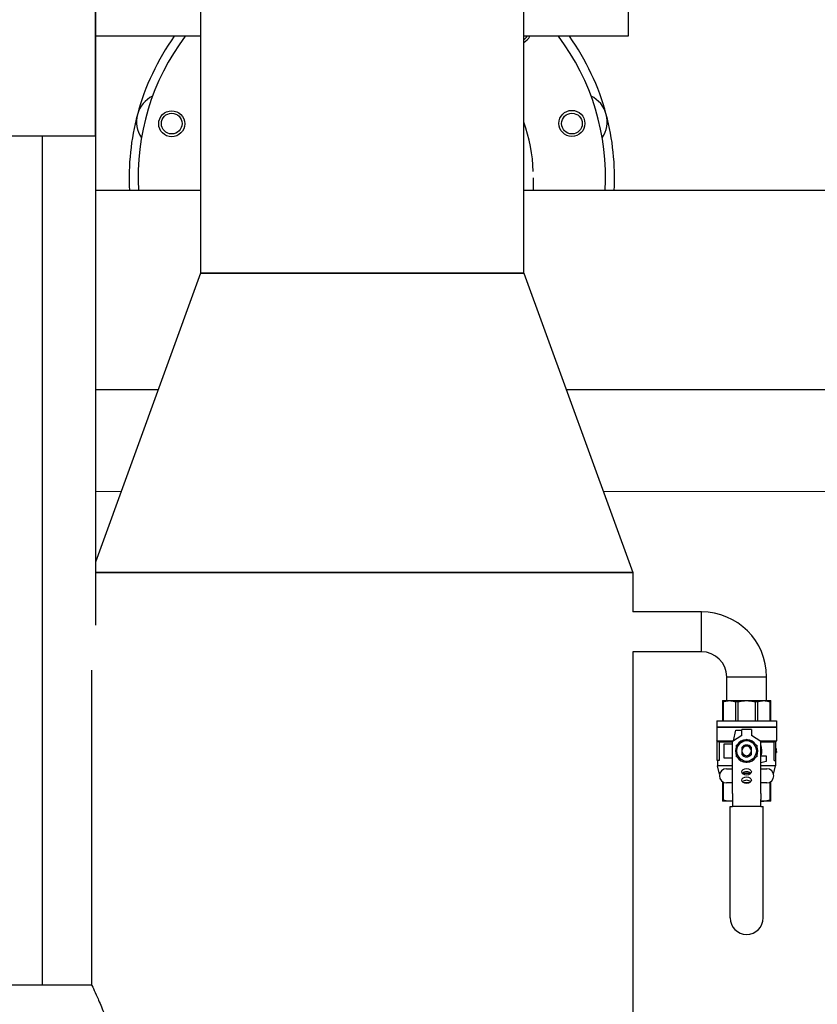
# Model space of a CAD drawing. Extents: x -89225 to 110569, y 13360 to 87647.
# Tile 159 of 256: x 41508 to 42182, y 30164 to 30995. Entities that reach past the tile are written whole.
import ezdxf

# ---------------------------------------------------------------- set-up
doc = ezdxf.new("R2010")
doc.units = 0
doc.layers.add('Beluchtingstank', color=253, linetype='Continuous')
doc.layers.add('INSTALLATIE', color=6, linetype='Continuous')

# ---------------------------------------------------------------- blocks, each defined once
blk = doc.blocks.new('Beluchtingsinstallatie VAZ')
for p, q in [((1135531.41, -969707.88), (1135531.41, -970088.25)), ((1135804.46, -970088.25), (1135804.46, -969707.88)), ((1135442.55, -969752.65), (1135442.55, -969972.65)), ((1135442.55, -969972.65), (1135442.55, -969752.65)), ((1135892.55, -969843.25), (1135892.55, -969888.25)), ((1135531.41, -969888.25), (1135442.55, -969888.25)), ((1135892.55, -969888.25), (1135804.46, -969888.25)), ((1135442.55, -969972.65), (1134442.55, -969972.65)), ((1135397.55, -969972.65), (1135397.55, -970689.31)), ((1135442.55, -969972.65), (1135442.55, -970385.48)), ((1135812.67, -970018.51), (1135812.66, -970007.82)), ((1135531.41, -970018.51), (1135442.55, -970018.51)), ((1136246.86, -970018.51), (1135804.46, -970018.51)), ((1135531.41, -970088.25), (1135442.55, -970332.43)), ((1135804.46, -970088.25), (1135531.41, -970088.25)), ((1135531.41, -970088.25), (1135804.46, -970088.25)), ((1135804.46, -970088.25), (1135896.54, -970341.25)), ((1135495.55, -970186.79), (1135442.55, -970186.79)), ((1136792.55, -970186.79), (1135840.33, -970186.79)), ((1135896.54, -970341.25), (1135442.55, -970341.25)), ((1135442.55, -970341.25), (1135896.54, -970341.25)), ((1135896.54, -970341.25), (1135896.54, -970374.4)), ((1135954.64, -970374.4), (1135896.54, -970374.4)), ((1135954.64, -970408.1), (1135954.64, -970374.4)), ((1135954.64, -970408.1), (1135954.64, -970374.4)), ((1135896.54, -970408.1), (1135896.54, -972894.05)), ((1135954.64, -970408.1), (1135896.54, -970408.1)), ((1135439.34, -970423.65), (1135439.34, -970689.31)), ((1135975.89, -970429.35), (1136009.59, -970429.35)), ((1135975.89, -970449.35), (1135975.89, -970429.35)), ((1135975.89, -970429.35), (1136009.59, -970429.35)), ((1136009.59, -970449.35), (1136009.59, -970429.35)), ((1135972.24, -970449.35), (1135972.24, -970450.19)), ((1135972.24, -970449.35), (1135978.24, -970449.35)), ((1135972.24, -970450.19), (1135972.24, -970466.35)), ((1135972.24, -970450.19), (1135973.21, -970450.19)), ((1135973.21, -970466.35), (1135973.21, -970450.19)), ((1135978.24, -970449.35), (1135992.74, -970449.35)), ((1135983.28, -970450.19), (1135983.28, -970466.35)), ((1135983.28, -970450.19), (1135985.62, -970450.19)), ((1135985.62, -970466.35), (1135985.62, -970450.19)), ((1135992.74, -970449.35), (1136007.24, -970449.35)), ((1135999.86, -970450.19), (1135999.86, -970466.35)), ((1135999.86, -970450.19), (1136002.2, -970450.19)), ((1136002.2, -970466.35), (1136002.2, -970450.19)), ((1136007.24, -970449.35), (1136013.24, -970449.35)), ((1136012.27, -970450.19), (1136012.27, -970466.35)), ((1136012.27, -970450.19), (1136013.24, -970450.19)), ((1136013.24, -970450.19), (1136013.24, -970449.35)), ((1136013.24, -970466.35), (1136013.24, -970450.19)), ((1135967.54, -970466.35), (1136017.94, -970466.35)), ((1135967.54, -970466.35), (1135967.54, -970471.35)), ((1135967.54, -970471.35), (1136017.94, -970471.35)), ((1135967.75, -970471.65), (1135967.54, -970471.35)), ((1136017.73, -970471.65), (1136017.94, -970471.35)), ((1136017.94, -970466.35), (1136017.94, -970471.35)), ((1135967.75, -970471.65), (1135967.54, -970471.79)), ((1135967.54, -970471.79), (1136017.94, -970471.79)), ((1135967.54, -970471.79), (1135967.54, -970483.35)), ((1135967.75, -970471.65), (1136017.73, -970471.65)), ((1135988.74, -970478.85), (1135980.74, -970483.85)), ((1135981.79, -970483.19), (1135983.74, -970474.38)), ((1135983.74, -970474.38), (1135988.74, -970474.38)), ((1135996.74, -970473.85), (1135988.74, -970473.85)), ((1135988.74, -970478.85), (1135988.74, -970473.85)), ((1135996.74, -970473.85), (1135996.74, -970478.85)), ((1136004.74, -970483.85), (1135996.74, -970478.85)), ((1136017.73, -970471.65), (1136017.94, -970471.79)), ((1136017.94, -970471.79), (1136017.94, -970483.35)), ((1135967.54, -970483.35), (1135981.54, -970483.35)), ((1135967.89, -970483.85), (1135967.54, -970483.35)), ((1135967.99, -970483.85), (1135967.89, -970483.85)), ((1135967.99, -970483.88), (1135967.97, -970483.85)), ((1135967.99, -970483.85), (1135969.21, -970483.85)), ((1135967.99, -970499.85), (1135967.99, -970483.85)), ((1135980.74, -970484.35), (1135969.58, -970484.35)), ((1135969.58, -970484.35), (1135969.58, -970499.85)), ((1135973.74, -970485.85), (1135980.74, -970485.85)), ((1135973.74, -970497.85), (1135973.74, -970485.85)), ((1135980.74, -970502.61), (1135980.74, -970483.85)), ((1136003.94, -970483.35), (1136017.94, -970483.35)), ((1136004.74, -970502.61), (1136004.74, -970483.85)), ((1136015.9, -970484.35), (1136004.74, -970484.35)), ((1136015.9, -970499.85), (1136015.9, -970484.35)), ((1136016.27, -970483.85), (1136017.49, -970483.85)), ((1136017.49, -970499.85), (1136017.49, -970483.85)), ((1136017.57, -970483.88), (1136017.49, -970483.88)), ((1136017.57, -970483.88), (1136017.94, -970483.35)), ((1135967.49, -970490.54), (1135967.99, -970490.54)), ((1135967.49, -970490.54), (1135967.49, -970491.16)), ((1135967.99, -970491.16), (1135967.49, -970491.16)), ((1135967.49, -970491.16), (1135967.49, -970491.47)), ((1135967.49, -970491.47), (1135967.49, -970492)), ((1135967.99, -970491.47), (1135967.49, -970491.47)), ((1135967.99, -970492), (1135967.49, -970492)), ((1135967.49, -970492.57), (1135967.99, -970492.57)), ((1135967.49, -970492.57), (1135967.49, -970493.01)), ((1135967.99, -970493.01), (1135967.49, -970493.01)), ((1135967.49, -970493.32), (1135967.99, -970493.32)), ((1135967.49, -970493.32), (1135967.49, -970493.76)), ((1135967.99, -970493.76), (1135967.49, -970493.76)), ((1136005.11, -970495.85), (1136009.25, -970495.85)), ((1136009.25, -970495.85), (1136009.25, -970500.85)), ((1136017.99, -970489.93), (1136017.49, -970489.93)), ((1136017.49, -970490.37), (1136017.99, -970490.37)), ((1136017.99, -970490.69), (1136017.49, -970490.69)), ((1136017.49, -970491.13), (1136017.99, -970491.13)), ((1136017.99, -970491.69), (1136017.49, -970491.69)), ((1136017.99, -970492.23), (1136017.49, -970492.23)), ((1136017.99, -970492.54), (1136017.49, -970492.54)), ((1136017.49, -970493.16), (1136017.99, -970493.16)), ((1136017.99, -970490.37), (1136017.99, -970489.93)), ((1136017.99, -970491.13), (1136017.99, -970490.69)), ((1136017.99, -970492.23), (1136017.99, -970491.69)), ((1136017.99, -970492.23), (1136017.99, -970492.54)), ((1136017.99, -970492.54), (1136017.99, -970493.16)), ((1135969.58, -970499.85), (1135967.99, -970499.85)), ((1135968.24, -970499.85), (1135968.24, -970504.35)), ((1135980.74, -970504.35), (1135968.24, -970504.35)), ((1135969.9, -970511.47), (1135968.24, -970504.35)), ((1135980.74, -970497.85), (1135973.74, -970497.85)), ((1135980.74, -970504.73), (1135980.74, -970502.61)), ((1135980.74, -970527.8), (1135980.74, -970504.73)), ((1136009.25, -970500.85), (1136004.74, -970501.94)), ((1136004.74, -970504.73), (1136004.74, -970502.61)), ((1136017.24, -970504.35), (1136004.74, -970504.35)), ((1136004.74, -970527.8), (1136004.74, -970504.73)), ((1136015.58, -970511.47), (1136017.24, -970504.35)), ((1136015.9, -970499.85), (1136017.49, -970499.85)), ((1136017.24, -970499.85), (1136017.24, -970504.35)), ((1135975.74, -970506.85), (1135980.74, -970506.85)), ((1135996.14, -970510.85), (1135989.34, -970510.85)), ((1136004.74, -970506.85), (1136009.74, -970506.85)), ((1135972.24, -970517.72), (1135972.24, -970533.51)), ((1135973.21, -970533.51), (1135973.21, -970518.29)), ((1135980.74, -970518.85), (1135975.74, -970518.85)), ((1135995.12, -970518.85), (1135990.36, -970518.85)), ((1136009.74, -970518.85), (1136004.74, -970518.85)), ((1136012.27, -970518.29), (1136012.27, -970533.51)), ((1136013.24, -970533.51), (1136013.24, -970517.72)), ((1135980.74, -970527.8), (1135980.74, -970532.75)), ((1136004.74, -970527.8), (1136004.74, -970532.75)), ((1135973.21, -970533.51), (1135972.24, -970533.51)), ((1135972.24, -970533.51), (1135972.24, -970534.35)), ((1135978.24, -970534.35), (1135972.24, -970534.35)), ((1135980.74, -970534.35), (1135978.24, -970534.35)), ((1135980.74, -970532.75), (1135980.74, -970538.85)), ((1136004.74, -970538.85), (1136004.74, -970532.75)), ((1136004.74, -970534.35), (1136007.24, -970534.35)), ((1136013.24, -970534.35), (1136007.24, -970534.35)), ((1136013.24, -970533.51), (1136012.27, -970533.51)), ((1136013.24, -970534.35), (1136013.24, -970533.51)), ((1135978.74, -970538.85), (1135980.74, -970538.85)), ((1135978.74, -970632.85), (1135978.74, -970538.85)), ((1136004.74, -970538.85), (1135980.74, -970538.85)), ((1136004.74, -970538.85), (1136006.74, -970538.85)), ((1136006.74, -970632.85), (1136006.74, -970538.85)), ((1135241.94, -970689.31), (1135439.34, -970689.31))]:
    blk.add_line(p, q)
for centre, radius in [((1135507.05, -969962.11), 11), ((1135507.09, -969961.96), 8.75), ((1135845.13, -969961.8), 11), ((1135845.17, -969961.96), 8.75)]:
    blk.add_circle(centre, radius)
for centre, radius, start, end in [((1135676.13, -970007.25), 205, 144.51501, 165), ((1135676.13, -970007.25), 197.5, 142.94843, 183.26836), ((1135799.76, -969883.39), 11, 295.30503, 333.80207), ((1135799.88, -969883.51), 8.75, 301.63011, 327.17393), ((1135676.13, -970007.25), 197.5, 356.73164, 37.05157), ((1135676.13, -970007.25), 205, 15, 35.48499), ((1135501.3, -969960.4), 24, 115.73323, 214.26677), ((1135850.96, -969960.4), 24, 325.73323, 64.26677), ((1135676.13, -970007.25), 205, 165, 183.14866), ((1135676.13, -970007.25), 205, 356.85134, 15), ((1135676.13, -970007.25), 136.5, 1.99932, 19.92077), ((1135954.64, -970429.35), 54.95, 0, 90), ((1135954.64, -970429.35), 21.25, 0, 90), ((1135992.74, -970491.85), 9.5, 153.47465, 206.52535), ((1135992.74, -970491.85), 8.5, 120, 180), ((1135992.74, -970491.85), 9.5, 93.47465, 146.52535), ((1135992.74, -970491.85), 8.5, 60, 120), ((1135992.74, -970491.85), 5, 36.8699, 143.1301), ((1135992.74, -970491.85), 4, 0, 180), ((1135992.74, -970491.85), 9.5, 33.47465, 86.52535), ((1135992.74, -970491.85), 8.5, 0, 60), ((1135992.74, -970491.85), 9.5, 333.47465, 26.52535), ((1135992.74, -970491.85), 13, 342.07979, 22.61986), ((1135992.74, -970491.85), 8.5, 180, 240), ((1135992.74, -970491.85), 4, 180, 0), ((1135992.74, -970491.85), 5, 216.8699, 323.1301), ((1135992.74, -970491.85), 8.5, 300, 0), ((1135992.74, -970491.85), 9.5, 213.47465, 266.52535), ((1135992.74, -970491.85), 8.5, 240, 300), ((1135992.74, -970491.85), 9.5, 273.47465, 326.52535), ((1135975.74, -970512.85), 6, 90, 270), ((1136009.74, -970512.85), 6, 270, 90), ((1135992.74, -970632.85), 14, 180, 0)]:
    blk.add_arc(centre, radius, start, end)
for centre in [(1135992.74, -970509.51), (1135992.74, -970516.58)]:
    blk.add_ellipse(centre, major_axis=(-4, 0), ratio=0.707107)
for centre in [(1135992.74, -970512.33), (1135992.74, -970519.41)]:
    blk.add_ellipse(centre, major_axis=(-4, 0), ratio=0.707107, start_param=3.665191, end_param=5.759587)
for points, weights in [([(1135973.21, -970450.19), (1135975.8, -970449.35), (1135978.24, -970449.35)], [1.58090724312, 1.62717769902, 1.62717769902]), ([(1135978.24, -970449.35), (1135980.69, -970449.35), (1135983.28, -970450.19)], [1.62717769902, 1.62717769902, 1.58090724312]), ([(1135985.62, -970450.19), (1135989.28, -970449.35), (1135992.74, -970449.35)], [1.58090724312, 1.62717769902, 1.62717769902]), ([(1135992.74, -970449.35), (1135996.2, -970449.35), (1135999.86, -970450.19)], [1.62717769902, 1.62717769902, 1.58090724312]), ([(1136002.2, -970450.19), (1136004.79, -970449.35), (1136007.24, -970449.35)], [1.58090724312, 1.62717769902, 1.62717769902]), ([(1136007.24, -970449.35), (1136009.68, -970449.35), (1136012.27, -970450.19)], [1.62717769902, 1.62717769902, 1.58090724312]), ([(1135984.24, -970486.94), (1135986.52, -970485.63), (1135988.49, -970484.49)], [1.87390626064, 2.01885341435, 2.01885341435]), ([(1135984.24, -970491.85), (1135984.24, -970489.57), (1135984.24, -970486.94)], [2.01885341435, 2.01885341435, 1.87390626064]), ([(1135988.49, -970484.49), (1135990.46, -970483.35), (1135992.74, -970482.03)], [2.01885341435, 2.01885341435, 1.87390626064]), ([(1135992.74, -970482.03), (1135995.02, -970483.35), (1135996.99, -970484.49)], [1.87390626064, 2.01885341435, 2.01885341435]), ([(1135996.99, -970484.49), (1135998.96, -970485.63), (1136001.24, -970486.94)], [2.01885341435, 2.01885341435, 1.87390626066]), ([(1136001.24, -970486.94), (1136001.24, -970489.57), (1136001.24, -970491.85)], [1.87390626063, 2.01885341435, 2.01885341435]), ([(1135984.24, -970496.76), (1135984.24, -970494.13), (1135984.24, -970491.85)], [1.87390626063, 2.01885341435, 2.01885341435]), ([(1135988.74, -970488.85), (1135988.74, -970490.52), (1135988.74, -970491.85)], [1.22222222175, 1.37499999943, 1.37499999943]), ([(1135988.74, -970491.85), (1135988.74, -970493.18), (1135988.74, -970494.85)], [1.37499999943, 1.37499999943, 1.22222222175]), ([(1135996.74, -970491.85), (1135996.74, -970490.52), (1135996.74, -970488.85)], [1.37499999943, 1.37499999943, 1.22222222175]), ([(1135996.74, -970494.85), (1135996.74, -970493.18), (1135996.74, -970491.85)], [1.22222222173, 1.37499999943, 1.37499999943]), ([(1136001.24, -970491.85), (1136001.24, -970494.13), (1136001.24, -970496.76)], [2.01885341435, 2.01885341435, 1.87390626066]), ([(1135988.49, -970499.21), (1135986.52, -970498.07), (1135984.24, -970496.76)], [2.01885341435, 2.01885341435, 1.87390626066]), ([(1135992.74, -970501.66), (1135990.46, -970500.35), (1135988.49, -970499.21)], [1.87390626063, 2.01885341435, 2.01885341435]), ([(1135996.99, -970499.21), (1135995.02, -970500.35), (1135992.74, -970501.66)], [2.01885341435, 2.01885341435, 1.87390626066]), ([(1136001.24, -970496.76), (1135998.96, -970498.07), (1135996.99, -970499.21)], [1.87390626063, 2.01885341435, 2.01885341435]), ([(1135978.24, -970534.35), (1135975.8, -970534.35), (1135973.21, -970533.51)], [1.66202090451, 1.66202090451, 1.61475964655]), ([(1135980.74, -970534.14), (1135979.48, -970534.35), (1135978.24, -970534.35)], [1.64988384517, 1.66202090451, 1.66202090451]), ([(1136007.24, -970534.35), (1136006, -970534.35), (1136004.74, -970534.14)], [1.66202090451, 1.66202090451, 1.64988384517]), ([(1136012.27, -970533.51), (1136009.68, -970534.35), (1136007.24, -970534.35)], [1.61475964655, 1.66202090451, 1.66202090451])]:
    blk.add_rational_spline(points, weights, degree=2)
for points in [[(1135969.58, -970484.35), (1135969.46, -970484.18), (1135969.34, -970484.02), (1135969.21, -970483.85)], [(1136016.27, -970483.85), (1136016.14, -970484.02), (1136016.02, -970484.18), (1136015.9, -970484.35)]]:
    blk.add_open_spline(points, degree=3)
blk.add_open_spline([(1135439.34, -970689.31), (1135439.34, -970689.31), (1135439.67, -970689.99), (1135441, -970692.82), (1135442.01, -970694.97), (1135444.54, -970700.59), (1135446.07, -970704.08), (1135449.37, -970712.08), (1135451.13, -970716.6), (1135454.59, -970726.2), (1135456.41, -970731.63), (1135459.87, -970743.47), (1135461.51, -970749.89), (1135464.28, -970763.34), (1135465.41, -970770.38), (1135466.91, -970784.63), (1135467.29, -970791.84), (1135467.29, -970798.85)], degree=3, knots=[-16.811119, -16.811119, -16.811119, -16.811119, -14.712093, -14.712093, -12.613067, -12.613067, -10.514041, -10.514041, -8.415014, -8.415014, -6.311261, -6.311261, -4.207507, -4.207507, -2.103754, -2.103754, 0, 0, 0, 0])

msp = doc.modelspace()

# ---------------------------------------------------------------- linework, layer by layer
at = {"layer": 'Beluchtingstank', "lineweight": 9}
for p, q in [((41572.2, 30596.84), (41593.96, 30596.84)), ((42001.23, 30596.84), (49225.1, 30596.84))]:
    msp.add_line(p, q, dxfattribs=at)

# ---------------------------------------------------------------- block references
at = {"layer": 'INSTALLATIE'}
msp.add_blockref('Beluchtingsinstallatie VAZ', (-1093870.34, 1000869.49), dxfattribs=at)

doc.saveas('drawing.dxf')
